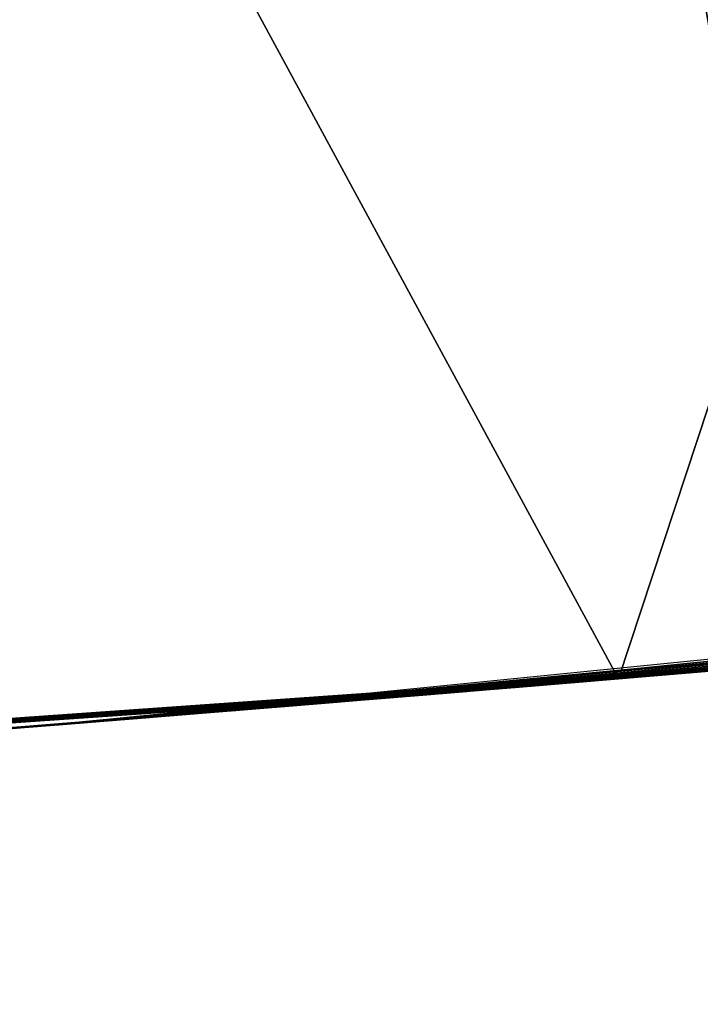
# Model space of a CAD drawing. Header units: millimetres. Extents: x -20 to 891, y -20 to 307.
# Tile 51 of 113: x 872.7685 to 872.8548, y 8.8137 to 8.9387. Entities that reach past the tile are written whole.
import ezdxf

# ---------------------------------------------------------------- set-up
doc = ezdxf.new("R2010")
doc.units = ezdxf.units.MM
doc.header["$LTSCALE"] = 41.718519
for name, color, linetype in [('78', 7, 'CONTINUOUS'), ('79', 7, 'CONTINUOUS'), ('80', 7, 'CONTINUOUS')]:
    doc.layers.add(name, color=color, linetype=linetype)

msp = doc.modelspace()

# ---------------------------------------------------------------- linework, layer by layer
at = {"layer": '78', "linetype": 'Continuous'}
for points in [[(866.54525, 48.24282, 65), (873.45983, 8.91633, 65), (867.12396, 48.37132, 65), (866.54525, 48.24282, 65)], [(873.45983, 8.91633, 65), (874.04762, 8.99293, 65), (867.12396, 48.37132, 65), (873.45983, 8.91633, 65)], [(865.9707, 48.09724, 65), (872.87006, 8.85719, 65), (866.54525, 48.24282, 65), (865.9707, 48.09724, 65)], [(872.87006, 8.85719, 65), (873.45983, 8.91633, 65), (866.54525, 48.24282, 65), (872.87006, 8.85719, 65)], [(872.27886, 8.81556, 65), (872.87006, 8.85719, 65), (865.9707, 48.09724, 65), (872.27886, 8.81556, 65)]]:
    msp.add_3dface(points, dxfattribs=at)
at = {"layer": '79', "linetype": 'Continuous'}
for points in [[(872.84444, 8.85502), (872.16423, 10.11124), (873.28988, 10.20536), (872.84444, 8.85502)], [(873.44273, 8.91437), (872.84444, 8.85502), (873.28988, 10.20536), (873.44273, 8.91437)], [(872.84444, 8.85502), (872.24471, 8.81369), (872.16423, 10.11124), (872.84444, 8.85502)]]:
    msp.add_3dface(points, dxfattribs=at)
at = {"layer": '80', "linetype": 'Continuous'}
for points in [[(873.54881, 8.92679, 16.96646), (872.78446, 8.85007, 18.2411), (872.76895, 8.84882, 16.9592), (873.54881, 8.92679, 16.96646)], [(872.80499, 8.85175, 18.2408), (872.78446, 8.85007, 18.2411), (873.54881, 8.92679, 16.96646), (872.80499, 8.85175, 18.2408)], [(873.49101, 8.91995, 18.25783), (872.80499, 8.85175, 18.2408), (873.54881, 8.92679, 16.96646), (873.49101, 8.91995, 18.25783)], [(873.44273, 8.91437), (872.8902, 8.85892, 6.05054), (872.84444, 8.85502), (873.44273, 8.91437)], [(873.39674, 8.90916, 16.55589), (872.76895, 8.84882, 16.5416), (873.32496, 8.90125, 15.62578), (873.39674, 8.90916, 16.55589)], [(873.32496, 8.90125, 15.62578), (872.76895, 8.84882, 16.5416), (873.22373, 8.89054, 15.57937), (873.32496, 8.90125, 15.62578)], [(873.22373, 8.89054, 15.57937), (872.76895, 8.84882, 16.5416), (873.13309, 8.88139, 15.52421), (873.22373, 8.89054, 15.57937)], [(873.13309, 8.88139, 15.52421), (872.76895, 8.84882, 16.5416), (873.05267, 8.87362, 15.46053), (873.13309, 8.88139, 15.52421)], [(873.05267, 8.87362, 15.46053), (872.76895, 8.84882, 16.5416), (872.98023, 8.8669, 15.38701), (873.05267, 8.87362, 15.46053)], [(872.98023, 8.8669, 15.38701), (872.76895, 8.84882, 16.5416), (872.91559, 8.86113, 15.30293), (872.98023, 8.8669, 15.38701)], [(872.91559, 8.86113, 15.30293), (872.76895, 8.84882, 16.5416), (872.86175, 8.85648, 15.2119), (872.91559, 8.86113, 15.30293)], [(872.8902, 8.85892, 6.05054), (872.83104, 8.8539, 6.1867), (872.84444, 8.85502), (872.8902, 8.85892, 6.05054)], [(872.87617, 8.85771, 14.44079), (872.83131, 8.85392, 14.53354), (872.87351, 8.85749, 13.20801), (872.87617, 8.85771, 14.44079)], [(872.87351, 8.85749, 13.20801), (872.83131, 8.85392, 14.53354), (872.87042, 8.85722, 13.20771), (872.87351, 8.85749, 13.20801)], [(872.87006, 8.85719, 65), (872.27886, 8.81556, 65), (872.86439, 8.85671, 26.78016), (872.87006, 8.85719, 65)], [(872.86439, 8.85671, 26.78016), (872.27886, 8.81556, 65), (872.85166, 8.85563, 26.75724), (872.86439, 8.85671, 26.78016)], [(872.86175, 8.85648, 15.2119), (872.76895, 8.84882, 16.5416), (872.81975, 8.85296, 15.11635), (872.86175, 8.85648, 15.2119)], [(872.86263, 8.85656, 7.8224), (872.83308, 8.85407, 8.61475), (872.79915, 8.85127, 7.63016), (872.86263, 8.85656, 7.8224)], [(872.86326, 8.85661, 25.37236), (872.80336, 8.85161, 25.47491), (872.8615, 8.85646, 23.20572), (872.86326, 8.85661, 25.37236)], [(872.8615, 8.85646, 23.20572), (872.80336, 8.85161, 25.47491), (872.85874, 8.85623, 23.20572), (872.8615, 8.85646, 23.20572)], [(872.85874, 8.85623, 23.20572), (872.80336, 8.85161, 25.47491), (872.85617, 8.85601, 23.2057), (872.85874, 8.85623, 23.20572)], [(872.87042, 8.85722, 13.20771), (872.83131, 8.85392, 14.53354), (872.86745, 8.85697, 13.20734), (872.87042, 8.85722, 13.20771)], [(872.86745, 8.85697, 13.20734), (872.83131, 8.85392, 14.53354), (872.8646, 8.85673, 13.20691), (872.86745, 8.85697, 13.20734)], [(872.8646, 8.85673, 13.20691), (872.83131, 8.85392, 14.53354), (872.86187, 8.85649, 13.20641), (872.8646, 8.85673, 13.20691)], [(872.86187, 8.85649, 13.20641), (872.83131, 8.85392, 14.53354), (872.85932, 8.85628, 13.20584), (872.86187, 8.85649, 13.20641)], [(872.85932, 8.85628, 13.20584), (872.83131, 8.85392, 14.53354), (872.85695, 8.85608, 13.2052), (872.85932, 8.85628, 13.20584)], [(872.83351, 8.85411, 8.60754), (872.83308, 8.85407, 8.61475), (872.86263, 8.85656, 7.8224), (872.83351, 8.85411, 8.60754)], [(872.83438, 8.85418, 8.60094), (872.83351, 8.85411, 8.60754), (872.86263, 8.85656, 7.8224), (872.83438, 8.85418, 8.60094)], [(872.83564, 8.85428, 8.59479), (872.83438, 8.85418, 8.60094), (872.86263, 8.85656, 7.8224), (872.83564, 8.85428, 8.59479)], [(872.86795, 8.85701, 18.43789), (872.84147, 8.85477, 21.70551), (872.83488, 8.85422, 18.40974), (872.86795, 8.85701, 18.43789)], [(872.83747, 8.85444, 8.58929), (872.83564, 8.85428, 8.59479), (872.86263, 8.85656, 7.8224), (872.83747, 8.85444, 8.58929)], [(872.83982, 8.85463, 8.58432), (872.83747, 8.85444, 8.58929), (872.86263, 8.85656, 7.8224), (872.83982, 8.85463, 8.58432)], [(872.84271, 8.85488, 8.57989), (872.83982, 8.85463, 8.58432), (872.86263, 8.85656, 7.8224), (872.84271, 8.85488, 8.57989)], [(872.86263, 8.85656, 9.73055), (872.8424, 8.85485, 12.6634), (872.84032, 8.85468, 9.71249), (872.86263, 8.85656, 9.73055)], [(872.8484, 8.85535, 21.70419), (872.84147, 8.85477, 21.70551), (872.86795, 8.85701, 18.43789), (872.8484, 8.85535, 21.70419)], [(872.84606, 8.85516, 12.66231), (872.8424, 8.85485, 12.6634), (872.86263, 8.85656, 9.73055), (872.84606, 8.85516, 12.66231)], [(872.84621, 8.85517, 8.57605), (872.84271, 8.85488, 8.57989), (872.86263, 8.85656, 7.8224), (872.84621, 8.85517, 8.57605)], [(872.85869, 8.85622, 9.51771), (872.84345, 8.85494, 9.51343), (872.85677, 8.85606, 9.10688), (872.85869, 8.85622, 9.51771)], [(872.85027, 8.85551, 12.66172), (872.84606, 8.85516, 12.66231), (872.86263, 8.85656, 9.73055), (872.85027, 8.85551, 12.66172)], [(872.85026, 8.85551, 8.57267), (872.84621, 8.85517, 8.57605), (872.86263, 8.85656, 7.8224), (872.85026, 8.85551, 8.57267)], [(872.85531, 8.85594, 21.02235), (872.8484, 8.85535, 21.70419), (872.86795, 8.85701, 18.43789), (872.85531, 8.85594, 21.02235)], [(872.85449, 8.85587, 8.56983), (872.85026, 8.85551, 8.57267), (872.86263, 8.85656, 7.8224), (872.85449, 8.85587, 8.56983)], [(872.85518, 8.85593, 12.6615), (872.85027, 8.85551, 12.66172), (872.86263, 8.85656, 9.73055), (872.85518, 8.85593, 12.6615)], [(872.86173, 8.85648, 22.63298), (872.85184, 8.85564, 22.63891), (872.85592, 8.85599, 22.26177), (872.86173, 8.85648, 22.63298)], [(872.85947, 8.85629, 8.56722), (872.85449, 8.85587, 8.56983), (872.86263, 8.85656, 7.8224), (872.85947, 8.85629, 8.56722)], [(872.84444, 8.85502), (872.70282, 8.84363, 6.81824), (872.24471, 8.81369), (872.84444, 8.85502)], [(872.85166, 8.85563, 26.75724), (872.27886, 8.81556, 65), (872.83927, 8.85459, 26.72919), (872.85166, 8.85563, 26.75724)], [(872.71923, 8.84489, 6.6263), (872.70282, 8.84363, 6.81824), (872.84444, 8.85502), (872.71923, 8.84489, 6.6263)], [(872.74732, 8.8471, 6.4616), (872.71923, 8.84489, 6.6263), (872.84444, 8.85502), (872.74732, 8.8471, 6.4616)], [(872.78327, 8.84997, 6.32442), (872.74732, 8.8471, 6.4616), (872.84444, 8.85502), (872.78327, 8.84997, 6.32442)], [(872.83104, 8.8539, 6.1867), (872.78327, 8.84997, 6.32442), (872.84444, 8.85502), (872.83104, 8.8539, 6.1867)], [(872.85617, 8.85601, 23.2057), (872.80336, 8.85161, 25.47491), (872.85374, 8.85581, 23.20566), (872.85617, 8.85601, 23.2057)], [(872.85374, 8.85581, 23.20566), (872.80336, 8.85161, 25.47491), (872.85145, 8.85561, 23.2056), (872.85374, 8.85581, 23.20566)], [(872.85145, 8.85561, 23.2056), (872.80336, 8.85161, 25.47491), (872.84928, 8.85543, 23.20552), (872.85145, 8.85561, 23.2056)], [(872.84928, 8.85543, 23.20552), (872.80336, 8.85161, 25.47491), (872.84719, 8.85525, 23.20543), (872.84928, 8.85543, 23.20552)], [(872.84719, 8.85525, 23.20543), (872.80336, 8.85161, 25.47491), (872.84516, 8.85508, 23.20531), (872.84719, 8.85525, 23.20543)], [(872.84516, 8.85508, 23.20531), (872.80336, 8.85161, 25.47491), (872.8431, 8.85491, 23.20516), (872.84516, 8.85508, 23.20531)], [(872.8431, 8.85491, 23.20516), (872.80336, 8.85161, 25.47491), (872.84099, 8.85473, 23.20498), (872.8431, 8.85491, 23.20516)], [(872.84345, 8.85494, 9.51343), (872.82966, 8.85378, 9.5106), (872.8431, 8.85491, 9.09403), (872.84345, 8.85494, 9.51343)], [(872.8431, 8.85491, 9.09403), (872.82966, 8.85378, 9.5106), (872.8408, 8.85472, 9.08988), (872.8431, 8.85491, 9.09403)], [(872.85695, 8.85608, 13.2052), (872.83131, 8.85392, 14.53354), (872.85468, 8.85588, 13.20446), (872.85695, 8.85608, 13.2052)], [(872.85468, 8.85588, 13.20446), (872.83131, 8.85392, 14.53354), (872.85242, 8.85569, 13.20358), (872.85468, 8.85588, 13.20446)], [(872.85242, 8.85569, 13.20358), (872.83131, 8.85392, 14.53354), (872.85021, 8.85551, 13.20259), (872.85242, 8.85569, 13.20358)], [(872.85021, 8.85551, 13.20259), (872.83131, 8.85392, 14.53354), (872.84814, 8.85533, 13.20151), (872.85021, 8.85551, 13.20259)], [(872.84814, 8.85533, 13.20151), (872.83131, 8.85392, 14.53354), (872.84622, 8.85517, 13.20034), (872.84814, 8.85533, 13.20151)], [(872.84622, 8.85517, 13.20034), (872.83131, 8.85392, 14.53354), (872.84442, 8.85502, 13.19909), (872.84622, 8.85517, 13.20034)], [(872.84442, 8.85502, 13.19909), (872.83131, 8.85392, 14.53354), (872.84271, 8.85488, 13.19776), (872.84442, 8.85502, 13.19909)], [(872.84511, 8.85508, 22.26125), (872.83654, 8.85436, 22.65629), (872.83495, 8.85423, 22.26001), (872.84511, 8.85508, 22.26125)], [(872.84347, 8.85494, 22.64673), (872.83654, 8.85436, 22.65629), (872.84511, 8.85508, 22.26125), (872.84347, 8.85494, 22.64673)], [(872.84489, 8.85506, 12.89244), (872.84235, 8.85485, 13.01508), (872.84177, 8.8548, 12.86995), (872.84489, 8.85506, 12.89244)], [(872.84475, 8.85505, 8.94978), (872.84221, 8.85483, 8.96566), (872.84472, 8.85505, 8.72142), (872.84475, 8.85505, 8.94978)], [(872.84472, 8.85505, 8.72142), (872.84221, 8.85483, 8.96566), (872.84261, 8.85487, 8.70683), (872.84472, 8.85505, 8.72142)], [(872.84355, 8.85495, 13.00593), (872.84235, 8.85485, 13.01508), (872.84489, 8.85506, 12.89244), (872.84355, 8.85495, 13.00593)], [(872.84574, 8.85513, 9.09769), (872.84345, 8.85494, 9.51343), (872.8431, 8.85491, 9.09403), (872.84574, 8.85513, 9.09769)], [(872.85677, 8.85606, 9.10688), (872.84345, 8.85494, 9.51343), (872.85252, 8.8557, 9.10413), (872.85677, 8.85606, 9.10688)], [(872.85252, 8.8557, 9.10413), (872.84345, 8.85494, 9.51343), (872.84885, 8.85539, 9.10104), (872.85252, 8.8557, 9.10413)], [(872.84885, 8.85539, 9.10104), (872.84345, 8.85494, 9.51343), (872.84574, 8.85513, 9.09769), (872.84885, 8.85539, 9.10104)], [(872.85184, 8.85564, 22.63891), (872.84347, 8.85494, 22.64673), (872.84511, 8.85508, 22.26125), (872.85184, 8.85564, 22.63891)], [(872.84466, 8.85504, 12.99634), (872.84355, 8.85495, 13.00593), (872.84489, 8.85506, 12.89244), (872.84466, 8.85504, 12.99634)], [(872.84572, 8.85513, 12.98631), (872.84466, 8.85504, 12.99634), (872.84489, 8.85506, 12.89244), (872.84572, 8.85513, 12.98631)], [(872.84684, 8.85522, 8.73714), (872.84475, 8.85505, 8.94978), (872.84472, 8.85505, 8.72142), (872.84684, 8.85522, 8.73714)], [(872.84719, 8.85525, 8.93398), (872.84475, 8.85505, 8.94978), (872.84684, 8.85522, 8.73714), (872.84719, 8.85525, 8.93398)], [(872.84736, 8.85527, 12.9166), (872.84572, 8.85513, 12.98631), (872.84489, 8.85506, 12.89244), (872.84736, 8.85527, 12.9166)], [(872.85592, 8.85599, 22.26177), (872.85184, 8.85564, 22.63891), (872.84511, 8.85508, 22.26125), (872.85592, 8.85599, 22.26177)], [(872.84666, 8.85521, 12.97583), (872.84572, 8.85513, 12.98631), (872.84736, 8.85527, 12.9166), (872.84666, 8.85521, 12.97583)], [(872.84737, 8.85527, 12.96488), (872.84666, 8.85521, 12.97583), (872.84736, 8.85527, 12.9166), (872.84737, 8.85527, 12.96488)], [(872.84881, 8.85539, 8.75415), (872.84719, 8.85525, 8.93398), (872.84684, 8.85522, 8.73714), (872.84881, 8.85539, 8.75415)], [(872.84965, 8.85546, 8.9171), (872.84719, 8.85525, 8.93398), (872.84881, 8.85539, 8.75415), (872.84965, 8.85546, 8.9171)], [(872.84822, 8.85534, 12.9416), (872.84737, 8.85527, 12.96488), (872.84736, 8.85527, 12.9166), (872.84822, 8.85534, 12.9416)], [(872.84789, 8.85531, 12.95347), (872.84737, 8.85527, 12.96488), (872.84822, 8.85534, 12.9416), (872.84789, 8.85531, 12.95347)], [(872.85562, 8.85596, 21.70401), (872.8484, 8.85535, 21.70419), (872.85552, 8.85596, 21.03595), (872.85562, 8.85596, 21.70401)], [(872.85552, 8.85596, 21.03595), (872.8484, 8.85535, 21.70419), (872.85528, 8.85594, 21.02881), (872.85552, 8.85596, 21.03595)], [(872.85528, 8.85594, 21.02881), (872.8484, 8.85535, 21.70419), (872.85531, 8.85594, 21.02235), (872.85528, 8.85594, 21.02881)], [(872.85046, 8.85553, 8.77258), (872.84965, 8.85546, 8.9171), (872.84881, 8.85539, 8.75415), (872.85046, 8.85553, 8.77258)], [(872.852, 8.85566, 8.89885), (872.84965, 8.85546, 8.9171), (872.85182, 8.85564, 8.79257), (872.852, 8.85566, 8.89885)], [(872.85182, 8.85564, 8.79257), (872.84965, 8.85546, 8.9171), (872.85046, 8.85553, 8.77258), (872.85182, 8.85564, 8.79257)], [(872.85328, 8.85577, 8.81422), (872.852, 8.85566, 8.89885), (872.85182, 8.85564, 8.79257), (872.85328, 8.85577, 8.81422)], [(872.854, 8.85583, 8.87939), (872.852, 8.85566, 8.89885), (872.85328, 8.85577, 8.81422), (872.854, 8.85583, 8.87939)], [(872.85542, 8.85595, 8.8376), (872.854, 8.85583, 8.87939), (872.85328, 8.85577, 8.81422), (872.85542, 8.85595, 8.8376)], [(872.85528, 8.85594, 8.85897), (872.854, 8.85583, 8.87939), (872.85542, 8.85595, 8.8376), (872.85528, 8.85594, 8.85897)], [(872.83927, 8.85459, 26.72919), (872.27886, 8.81556, 65), (872.82661, 8.85353, 26.6936), (872.83927, 8.85459, 26.72919)], [(872.83131, 8.85392, 14.53354), (872.7981, 8.85118, 14.6296), (872.83098, 8.85389, 13.18143), (872.83131, 8.85392, 14.53354)], [(872.83098, 8.85389, 13.18143), (872.7981, 8.85118, 14.6296), (872.83004, 8.85382, 13.17902), (872.83098, 8.85389, 13.18143)], [(872.83004, 8.85382, 13.17902), (872.7981, 8.85118, 14.6296), (872.8292, 8.85375, 13.17652), (872.83004, 8.85382, 13.17902)], [(872.8292, 8.85375, 13.17652), (872.7981, 8.85118, 14.6296), (872.82844, 8.85368, 13.1739), (872.8292, 8.85375, 13.17652)], [(872.82844, 8.85368, 13.1739), (872.7981, 8.85118, 14.6296), (872.82775, 8.85363, 13.17108), (872.82844, 8.85368, 13.1739)], [(872.83308, 8.85407, 8.61475), (872.80623, 8.85185, 9.50949), (872.79915, 8.85127, 7.63016), (872.83308, 8.85407, 8.61475)], [(872.84099, 8.85473, 23.20498), (872.80336, 8.85161, 25.47491), (872.83899, 8.85456, 23.20478), (872.84099, 8.85473, 23.20498)], [(872.83899, 8.85456, 23.20478), (872.80336, 8.85161, 25.47491), (872.8371, 8.85441, 23.20456), (872.83899, 8.85456, 23.20478)], [(872.8371, 8.85441, 23.20456), (872.80336, 8.85161, 25.47491), (872.83528, 8.85425, 23.20431), (872.8371, 8.85441, 23.20456)], [(872.83528, 8.85425, 23.20431), (872.80336, 8.85161, 25.47491), (872.83354, 8.85411, 23.20404), (872.83528, 8.85425, 23.20431)], [(872.83354, 8.85411, 23.20404), (872.80336, 8.85161, 25.47491), (872.83188, 8.85397, 23.20374), (872.83354, 8.85411, 23.20404)], [(872.83188, 8.85397, 23.20374), (872.80336, 8.85161, 25.47491), (872.82891, 8.85372, 23.203), (872.83188, 8.85397, 23.20374)], [(872.82891, 8.85372, 23.203), (872.80336, 8.85161, 25.47491), (872.82645, 8.85352, 23.2021), (872.82891, 8.85372, 23.203)], [(872.81263, 8.85237, 21.72438), (872.80494, 8.85174, 21.73362), (872.83488, 8.85422, 18.40974), (872.81263, 8.85237, 21.72438)], [(872.83488, 8.85422, 18.40974), (872.80494, 8.85174, 21.73362), (872.80499, 8.85175, 18.3848), (872.83488, 8.85422, 18.40974)], [(872.83308, 8.85407, 8.61475), (872.83296, 8.85406, 8.62232), (872.80623, 8.85185, 9.50949), (872.83308, 8.85407, 8.61475)], [(872.81733, 8.85276, 9.50931), (872.80623, 8.85185, 9.50949), (872.83296, 8.85406, 8.62232), (872.81733, 8.85276, 9.50931)], [(872.82037, 8.85301, 21.71704), (872.81263, 8.85237, 21.72438), (872.83488, 8.85422, 18.40974), (872.82037, 8.85301, 21.71704)], [(872.82966, 8.85378, 9.5106), (872.81733, 8.85276, 9.50931), (872.83296, 8.85406, 8.62232), (872.82966, 8.85378, 9.5106)], [(872.82752, 8.85361, 21.71181), (872.82037, 8.85301, 21.71704), (872.83488, 8.85422, 18.40974), (872.82752, 8.85361, 21.71181)], [(872.84032, 8.85468, 9.71249), (872.82571, 8.85346, 12.72291), (872.82183, 8.85313, 9.69576), (872.84032, 8.85468, 9.71249)], [(872.82581, 8.85346, 12.71413), (872.82571, 8.85346, 12.72291), (872.84032, 8.85468, 9.71249), (872.82581, 8.85346, 12.71413)], [(872.82607, 8.85349, 12.70618), (872.82581, 8.85346, 12.71413), (872.84032, 8.85468, 9.71249), (872.82607, 8.85349, 12.70618)], [(872.82649, 8.85352, 12.69871), (872.82607, 8.85349, 12.70618), (872.84032, 8.85468, 9.71249), (872.82649, 8.85352, 12.69871)], [(872.83495, 8.85423, 22.26001), (872.82759, 8.85361, 22.68123), (872.82646, 8.85352, 22.25804), (872.83495, 8.85423, 22.26001)], [(872.82711, 8.85357, 12.69201), (872.82649, 8.85352, 12.69871), (872.84032, 8.85468, 9.71249), (872.82711, 8.85357, 12.69201)], [(872.828, 8.85365, 12.68619), (872.82711, 8.85357, 12.69201), (872.84032, 8.85468, 9.71249), (872.828, 8.85365, 12.68619)], [(872.83009, 8.85382, 22.79448), (872.82718, 8.85358, 23.13685), (872.82713, 8.85357, 22.76413), (872.83009, 8.85382, 22.79448)], [(872.82741, 8.8536, 23.13374), (872.82718, 8.85358, 23.13685), (872.83009, 8.85382, 22.79448), (872.82741, 8.8536, 23.13374)], [(872.82765, 8.85362, 23.13044), (872.82741, 8.8536, 23.13374), (872.83009, 8.85382, 22.79448), (872.82765, 8.85362, 23.13044)], [(872.83452, 8.85419, 21.70803), (872.82752, 8.85361, 21.71181), (872.83488, 8.85422, 18.40974), (872.83452, 8.85419, 21.70803)], [(872.82833, 8.85367, 13.10428), (872.82755, 8.85361, 13.10982), (872.82777, 8.85363, 12.76287), (872.82833, 8.85367, 13.10428)], [(872.83119, 8.85391, 22.66772), (872.82759, 8.85361, 22.68123), (872.83495, 8.85423, 22.26001), (872.83119, 8.85391, 22.66772)], [(872.8279, 8.85364, 23.12694), (872.82765, 8.85362, 23.13044), (872.83009, 8.85382, 22.79448), (872.8279, 8.85364, 23.12694)], [(872.82906, 8.85373, 12.77628), (872.82833, 8.85367, 13.10428), (872.82777, 8.85363, 12.76287), (872.82906, 8.85373, 12.77628)], [(872.82816, 8.85366, 23.12321), (872.8279, 8.85364, 23.12694), (872.83009, 8.85382, 22.79448), (872.82816, 8.85366, 23.12321)], [(872.8292, 8.85375, 12.68098), (872.828, 8.85365, 12.68619), (872.84032, 8.85468, 9.71249), (872.8292, 8.85375, 12.68098)], [(872.82844, 8.85368, 23.11917), (872.82816, 8.85366, 23.12321), (872.83009, 8.85382, 22.79448), (872.82844, 8.85368, 23.11917)], [(872.82919, 8.85375, 13.0986), (872.82833, 8.85367, 13.10428), (872.82906, 8.85373, 12.77628), (872.82919, 8.85375, 13.0986)], [(872.82872, 8.85371, 23.11511), (872.82844, 8.85368, 23.11917), (872.83009, 8.85382, 22.79448), (872.82872, 8.85371, 23.11511)], [(872.829, 8.85373, 23.11112), (872.82872, 8.85371, 23.11511), (872.83009, 8.85382, 22.79448), (872.829, 8.85373, 23.11112)], [(872.82924, 8.85375, 23.10767), (872.829, 8.85373, 23.11112), (872.83009, 8.85382, 22.79448), (872.82924, 8.85375, 23.10767)], [(872.83078, 8.85388, 12.79202), (872.82919, 8.85375, 13.0986), (872.82906, 8.85373, 12.77628), (872.83078, 8.85388, 12.79202)], [(872.83011, 8.85382, 13.0927), (872.82919, 8.85375, 13.0986), (872.83078, 8.85388, 12.79202), (872.83011, 8.85382, 13.0927)], [(872.83079, 8.85388, 12.67625), (872.8292, 8.85375, 12.68098), (872.84032, 8.85468, 9.71249), (872.83079, 8.85388, 12.67625)], [(872.82943, 8.85377, 23.10491), (872.82924, 8.85375, 23.10767), (872.83009, 8.85382, 22.79448), (872.82943, 8.85377, 23.10491)], [(872.82965, 8.85378, 23.10198), (872.82943, 8.85377, 23.10491), (872.83009, 8.85382, 22.79448), (872.82965, 8.85378, 23.10198)], [(872.82987, 8.8538, 23.09885), (872.82965, 8.85378, 23.10198), (872.83009, 8.85382, 22.79448), (872.82987, 8.8538, 23.09885)], [(872.8408, 8.85472, 9.08988), (872.82966, 8.85378, 9.5106), (872.83874, 8.85454, 9.08501), (872.8408, 8.85472, 9.08988)], [(872.83874, 8.85454, 9.08501), (872.82966, 8.85378, 9.5106), (872.83689, 8.85439, 9.07918), (872.83874, 8.85454, 9.08501)], [(872.83689, 8.85439, 9.07918), (872.82966, 8.85378, 9.5106), (872.83539, 8.85426, 9.07273), (872.83689, 8.85439, 9.07918)], [(872.83539, 8.85426, 9.07273), (872.82966, 8.85378, 9.5106), (872.83421, 8.85416, 9.06551), (872.83539, 8.85426, 9.07273)], [(872.83421, 8.85416, 9.06551), (872.82966, 8.85378, 9.5106), (872.83335, 8.85409, 9.05741), (872.83421, 8.85416, 9.06551)], [(872.83335, 8.85409, 9.05741), (872.82966, 8.85378, 9.5106), (872.83289, 8.85405, 9.04866), (872.83335, 8.85409, 9.05741)], [(872.8329, 8.85405, 9.03975), (872.82966, 8.85378, 9.5106), (872.83296, 8.85406, 8.62232), (872.8329, 8.85405, 9.03975)], [(872.83289, 8.85405, 9.04866), (872.82966, 8.85378, 9.5106), (872.8329, 8.85405, 9.03975), (872.83289, 8.85405, 9.04866)], [(872.83012, 8.85382, 23.09555), (872.82987, 8.8538, 23.09885), (872.83009, 8.85382, 22.79448), (872.83012, 8.85382, 23.09555)], [(872.83419, 8.85416, 22.83079), (872.83012, 8.85382, 23.09555), (872.83009, 8.85382, 22.79448), (872.83419, 8.85416, 22.83079)], [(872.8311, 8.8539, 13.08654), (872.83011, 8.85382, 13.0927), (872.83078, 8.85388, 12.79202), (872.8311, 8.8539, 13.08654)], [(872.83038, 8.85384, 23.09209), (872.83012, 8.85382, 23.09555), (872.83419, 8.85416, 22.83079), (872.83038, 8.85384, 23.09209)], [(872.83067, 8.85387, 23.08845), (872.83038, 8.85384, 23.09209), (872.83419, 8.85416, 22.83079), (872.83067, 8.85387, 23.08845)], [(872.83098, 8.85389, 23.08462), (872.83067, 8.85387, 23.08845), (872.83419, 8.85416, 22.83079), (872.83098, 8.85389, 23.08462)], [(872.83296, 8.85406, 12.80967), (872.8311, 8.8539, 13.08654), (872.83078, 8.85388, 12.79202), (872.83296, 8.85406, 12.80967)], [(872.83263, 8.85403, 12.67236), (872.83079, 8.85388, 12.67625), (872.84032, 8.85468, 9.71249), (872.83263, 8.85403, 12.67236)], [(872.83131, 8.85392, 23.08061), (872.83098, 8.85389, 23.08462), (872.83419, 8.85416, 22.83079), (872.83131, 8.85392, 23.08061)], [(872.83201, 8.85398, 13.18374), (872.83131, 8.85392, 14.53354), (872.83098, 8.85389, 13.18143), (872.83201, 8.85398, 13.18374)], [(872.83213, 8.85399, 13.08022), (872.8311, 8.8539, 13.08654), (872.83296, 8.85406, 12.80967), (872.83213, 8.85399, 13.08022)], [(872.83654, 8.85436, 22.65629), (872.83119, 8.85391, 22.66772), (872.83495, 8.85423, 22.26001), (872.83654, 8.85436, 22.65629)], [(872.84271, 8.85488, 13.19776), (872.83131, 8.85392, 14.53354), (872.84112, 8.85474, 13.19636), (872.84271, 8.85488, 13.19776)], [(872.84112, 8.85474, 13.19636), (872.83131, 8.85392, 14.53354), (872.83961, 8.85462, 13.19487), (872.84112, 8.85474, 13.19636)], [(872.83961, 8.85462, 13.19487), (872.83131, 8.85392, 14.53354), (872.83816, 8.85449, 13.19329), (872.83961, 8.85462, 13.19487)], [(872.83816, 8.85449, 13.19329), (872.83131, 8.85392, 14.53354), (872.8368, 8.85438, 13.19161), (872.83816, 8.85449, 13.19329)], [(872.8368, 8.85438, 13.19161), (872.83131, 8.85392, 14.53354), (872.8355, 8.85427, 13.18983), (872.8368, 8.85438, 13.19161)], [(872.8355, 8.85427, 13.18983), (872.83131, 8.85392, 14.53354), (872.83427, 8.85417, 13.18793), (872.8355, 8.85427, 13.18983)], [(872.83427, 8.85417, 13.18793), (872.83131, 8.85392, 14.53354), (872.83311, 8.85407, 13.18591), (872.83427, 8.85417, 13.18793)], [(872.83169, 8.85395, 23.07638), (872.83131, 8.85392, 23.08061), (872.83419, 8.85416, 22.83079), (872.83169, 8.85395, 23.07638)], [(872.83311, 8.85407, 13.18591), (872.83131, 8.85392, 14.53354), (872.83201, 8.85398, 13.18374), (872.83311, 8.85407, 13.18591)], [(872.8321, 8.85399, 23.07195), (872.83169, 8.85395, 23.07638), (872.83419, 8.85416, 22.83079), (872.8321, 8.85399, 23.07195)], [(872.83255, 8.85403, 23.06729), (872.8321, 8.85399, 23.07195), (872.83419, 8.85416, 22.83079), (872.83255, 8.85403, 23.06729)], [(872.83319, 8.85408, 13.07379), (872.83213, 8.85399, 13.08022), (872.83296, 8.85406, 12.80967), (872.83319, 8.85408, 13.07379)], [(872.83305, 8.85407, 23.0624), (872.83255, 8.85403, 23.06729), (872.83419, 8.85416, 22.83079), (872.83305, 8.85407, 23.0624)], [(872.83472, 8.85421, 12.6692), (872.83263, 8.85403, 12.67236), (872.84032, 8.85468, 9.71249), (872.83472, 8.85421, 12.6692)], [(872.83338, 8.85409, 9.03), (872.8329, 8.85405, 9.03975), (872.83309, 8.85407, 8.63024), (872.83338, 8.85409, 9.03)], [(872.83309, 8.85407, 8.63024), (872.8329, 8.85405, 9.03975), (872.83296, 8.85406, 8.62232), (872.83309, 8.85407, 8.63024)], [(872.83557, 8.85428, 12.82869), (872.83319, 8.85408, 13.07379), (872.83296, 8.85406, 12.80967), (872.83557, 8.85428, 12.82869)], [(872.8336, 8.85411, 23.05726), (872.83305, 8.85407, 23.0624), (872.83419, 8.85416, 22.83079), (872.8336, 8.85411, 23.05726)], [(872.83354, 8.85411, 8.63867), (872.83338, 8.85409, 9.03), (872.83309, 8.85407, 8.63024), (872.83354, 8.85411, 8.63867)], [(872.83428, 8.85417, 13.06724), (872.83319, 8.85408, 13.07379), (872.83557, 8.85428, 12.82869), (872.83428, 8.85417, 13.06724)], [(872.83437, 8.85418, 9.01921), (872.83338, 8.85409, 9.03), (872.83432, 8.85417, 8.64778), (872.83437, 8.85418, 9.01921)], [(872.83432, 8.85417, 8.64778), (872.83338, 8.85409, 9.03), (872.83354, 8.85411, 8.63867), (872.83432, 8.85417, 8.64778)], [(872.83419, 8.85416, 23.05186), (872.8336, 8.85411, 23.05726), (872.83419, 8.85416, 22.83079), (872.83419, 8.85416, 23.05186)], [(872.83482, 8.85422, 23.04614), (872.83419, 8.85416, 23.05186), (872.8387, 8.85454, 22.87318), (872.83482, 8.85422, 23.04614)], [(872.8387, 8.85454, 22.87318), (872.83419, 8.85416, 23.05186), (872.83419, 8.85416, 22.83079), (872.8387, 8.85454, 22.87318)], [(872.83538, 8.85426, 13.06058), (872.83428, 8.85417, 13.06724), (872.83557, 8.85428, 12.82869), (872.83538, 8.85426, 13.06058)], [(872.83546, 8.85427, 8.65788), (872.83437, 8.85418, 9.01921), (872.83432, 8.85417, 8.64778), (872.83546, 8.85427, 8.65788)], [(872.83585, 8.8543, 9.00723), (872.83437, 8.85418, 9.01921), (872.83546, 8.85427, 8.65788), (872.83585, 8.8543, 9.00723)], [(872.84147, 8.85477, 21.70551), (872.83452, 8.85419, 21.70803), (872.83488, 8.85422, 18.40974), (872.84147, 8.85477, 21.70551)], [(872.83697, 8.85439, 12.66676), (872.83472, 8.85421, 12.6692), (872.84032, 8.85468, 9.71249), (872.83697, 8.85439, 12.66676)], [(872.83548, 8.85427, 23.04007), (872.83482, 8.85422, 23.04614), (872.8387, 8.85454, 22.87318), (872.83548, 8.85427, 23.04007)], [(872.83648, 8.85435, 13.05391), (872.83538, 8.85426, 13.06058), (872.83557, 8.85428, 12.82869), (872.83648, 8.85435, 13.05391)], [(872.83692, 8.85439, 8.66883), (872.83585, 8.8543, 9.00723), (872.83546, 8.85427, 8.65788), (872.83692, 8.85439, 8.66883)], [(872.83614, 8.85433, 23.03357), (872.83548, 8.85427, 23.04007), (872.8387, 8.85454, 22.87318), (872.83614, 8.85433, 23.03357)], [(872.83861, 8.85453, 12.84918), (872.83648, 8.85435, 13.05391), (872.83557, 8.85428, 12.82869), (872.83861, 8.85453, 12.84918)], [(872.83773, 8.85446, 8.99413), (872.83585, 8.8543, 9.00723), (872.83692, 8.85439, 8.66883), (872.83773, 8.85446, 8.99413)], [(872.83681, 8.85438, 23.02663), (872.83614, 8.85433, 23.03357), (872.8387, 8.85454, 22.87318), (872.83681, 8.85438, 23.02663)], [(872.83759, 8.85445, 13.04706), (872.83648, 8.85435, 13.05391), (872.83861, 8.85453, 12.84918), (872.83759, 8.85445, 13.04706)], [(872.83746, 8.85444, 23.01919), (872.83681, 8.85438, 23.02663), (872.8387, 8.85454, 22.87318), (872.83746, 8.85444, 23.01919)], [(872.83865, 8.85454, 8.6806), (872.83773, 8.85446, 8.99413), (872.83692, 8.85439, 8.66883), (872.83865, 8.85454, 8.6806)], [(872.83946, 8.8546, 12.66486), (872.83697, 8.85439, 12.66676), (872.84032, 8.85468, 9.71249), (872.83946, 8.8546, 12.66486)], [(872.83809, 8.85449, 23.01125), (872.83746, 8.85444, 23.01919), (872.8387, 8.85454, 22.87318), (872.83809, 8.85449, 23.01125)], [(872.83875, 8.85454, 13.03973), (872.83759, 8.85445, 13.04706), (872.83861, 8.85453, 12.84918), (872.83875, 8.85454, 13.03973)], [(872.83988, 8.85464, 8.98021), (872.83773, 8.85446, 8.99413), (872.83865, 8.85454, 8.6806), (872.83988, 8.85464, 8.98021)], [(872.83867, 8.85454, 23.0028), (872.83809, 8.85449, 23.01125), (872.8387, 8.85454, 22.87318), (872.83867, 8.85454, 23.0028)], [(872.84177, 8.8548, 12.86995), (872.83875, 8.85454, 13.03973), (872.83861, 8.85453, 12.84918), (872.84177, 8.8548, 12.86995)], [(872.84057, 8.8547, 8.69324), (872.83988, 8.85464, 8.98021), (872.83865, 8.85454, 8.6806), (872.84057, 8.8547, 8.69324)], [(872.8392, 8.85458, 22.99378), (872.83867, 8.85454, 23.0028), (872.84102, 8.85473, 22.9136), (872.8392, 8.85458, 22.99378)], [(872.84102, 8.85473, 22.9136), (872.83867, 8.85454, 23.0028), (872.8387, 8.85454, 22.87318), (872.84102, 8.85473, 22.9136)], [(872.83995, 8.85464, 13.03197), (872.83875, 8.85454, 13.03973), (872.84177, 8.8548, 12.86995), (872.83995, 8.85464, 13.03197)], [(872.83967, 8.85462, 22.98419), (872.8392, 8.85458, 22.99378), (872.84102, 8.85473, 22.9136), (872.83967, 8.85462, 22.98419)], [(872.8424, 8.85485, 12.6634), (872.83946, 8.8546, 12.66486), (872.84032, 8.85468, 9.71249), (872.8424, 8.85485, 12.6634)], [(872.84008, 8.85466, 22.97398), (872.83967, 8.85462, 22.98419), (872.84102, 8.85473, 22.9136), (872.84008, 8.85466, 22.97398)], [(872.84221, 8.85483, 8.96566), (872.83988, 8.85464, 8.98021), (872.84057, 8.8547, 8.69324), (872.84221, 8.85483, 8.96566)], [(872.84115, 8.85475, 13.02377), (872.83995, 8.85464, 13.03197), (872.84177, 8.8548, 12.86995), (872.84115, 8.85475, 13.02377)], [(872.84042, 8.85468, 22.96315), (872.84008, 8.85466, 22.97398), (872.84102, 8.85473, 22.9136), (872.84042, 8.85468, 22.96315)], [(872.84068, 8.85471, 22.95171), (872.84042, 8.85468, 22.96315), (872.84102, 8.85473, 22.9136), (872.84068, 8.85471, 22.95171)], [(872.84261, 8.85487, 8.70683), (872.84221, 8.85483, 8.96566), (872.84057, 8.8547, 8.69324), (872.84261, 8.85487, 8.70683)], [(872.84087, 8.85472, 22.93965), (872.84068, 8.85471, 22.95171), (872.84102, 8.85473, 22.9136), (872.84087, 8.85472, 22.93965)], [(872.84098, 8.85473, 22.92695), (872.84087, 8.85472, 22.93965), (872.84102, 8.85473, 22.9136), (872.84098, 8.85473, 22.92695)], [(872.84235, 8.85485, 13.01508), (872.84115, 8.85475, 13.02377), (872.84177, 8.8548, 12.86995), (872.84235, 8.85485, 13.01508)], [(872.82661, 8.85353, 26.6936), (872.27886, 8.81556, 65), (872.76799, 8.84874, 26.49365), (872.82661, 8.85353, 26.6936)], [(872.81975, 8.85296, 15.11635), (872.76895, 8.84882, 16.5416), (872.79011, 8.85053, 15.01823), (872.81975, 8.85296, 15.11635)], [(872.82775, 8.85363, 13.17108), (872.7981, 8.85118, 14.6296), (872.82713, 8.85357, 13.16809), (872.82775, 8.85363, 13.17108)], [(872.82713, 8.85357, 13.16809), (872.7981, 8.85118, 14.6296), (872.82659, 8.85353, 13.16497), (872.82713, 8.85357, 13.16809)], [(872.82659, 8.85353, 13.16497), (872.7981, 8.85118, 14.6296), (872.82612, 8.85349, 13.16176), (872.82659, 8.85353, 13.16497)], [(872.82612, 8.85349, 13.16176), (872.7981, 8.85118, 14.6296), (872.82573, 8.85346, 13.15845), (872.82612, 8.85349, 13.16176)], [(872.82573, 8.85346, 13.15845), (872.7981, 8.85118, 14.6296), (872.82542, 8.85343, 13.15501), (872.82573, 8.85346, 13.15845)], [(872.82542, 8.85343, 13.15501), (872.7981, 8.85118, 14.6296), (872.82517, 8.85341, 13.15148), (872.82542, 8.85343, 13.15501)], [(872.82517, 8.85341, 13.15148), (872.7981, 8.85118, 14.6296), (872.82501, 8.8534, 13.14778), (872.82517, 8.85341, 13.15148)], [(872.82501, 8.8534, 13.14778), (872.7981, 8.85118, 14.6296), (872.82494, 8.85339, 13.14384), (872.82501, 8.8534, 13.14778)], [(872.82494, 8.85339, 13.14384), (872.7981, 8.85118, 14.6296), (872.82495, 8.85339, 13.1397), (872.82494, 8.85339, 13.14384)], [(872.82495, 8.85339, 13.1397), (872.7981, 8.85118, 14.6296), (872.82183, 8.85313, 9.69576), (872.82495, 8.85339, 13.1397)], [(872.82183, 8.85313, 9.69576), (872.7981, 8.85118, 14.6296), (872.8064, 8.85186, 9.6805), (872.82183, 8.85313, 9.69576)], [(872.82645, 8.85352, 23.2021), (872.80336, 8.85161, 25.47491), (872.82442, 8.85335, 23.20101), (872.82645, 8.85352, 23.2021)], [(872.82442, 8.85335, 23.20101), (872.80336, 8.85161, 25.47491), (872.82266, 8.8532, 23.19965), (872.82442, 8.85335, 23.20101)], [(872.82266, 8.8532, 23.19965), (872.80336, 8.85161, 25.47491), (872.82142, 8.8531, 23.19822), (872.82266, 8.8532, 23.19965)], [(872.82142, 8.8531, 23.19822), (872.80336, 8.85161, 25.47491), (872.82065, 8.85304, 23.19674), (872.82142, 8.8531, 23.19822)], [(872.82065, 8.85304, 23.19674), (872.80336, 8.85161, 25.47491), (872.82011, 8.85299, 23.19459), (872.82065, 8.85304, 23.19674)], [(872.82011, 8.85299, 23.19459), (872.80336, 8.85161, 25.47491), (872.81933, 8.85293, 22.25535), (872.82011, 8.85299, 23.19459)], [(872.81933, 8.85293, 22.25535), (872.80336, 8.85161, 25.47491), (872.81322, 8.85242, 22.25186), (872.81933, 8.85293, 22.25535)], [(872.81322, 8.85242, 22.25186), (872.80336, 8.85161, 25.47491), (872.80771, 8.85197, 22.24739), (872.81322, 8.85242, 22.25186)], [(872.82646, 8.85352, 22.25804), (872.82011, 8.85299, 23.19459), (872.81933, 8.85293, 22.25535), (872.82646, 8.85352, 22.25804)], [(872.82026, 8.853, 23.19173), (872.82011, 8.85299, 23.19459), (872.82646, 8.85352, 22.25804), (872.82026, 8.853, 23.19173)], [(872.82069, 8.85304, 23.18927), (872.82026, 8.853, 23.19173), (872.82646, 8.85352, 22.25804), (872.82069, 8.85304, 23.18927)], [(872.82111, 8.85307, 23.18744), (872.82069, 8.85304, 23.18927), (872.82646, 8.85352, 22.25804), (872.82111, 8.85307, 23.18744)], [(872.82157, 8.85311, 23.18549), (872.82111, 8.85307, 23.18744), (872.82646, 8.85352, 22.25804), (872.82157, 8.85311, 23.18549)], [(872.82198, 8.85315, 23.18343), (872.82157, 8.85311, 23.18549), (872.82646, 8.85352, 22.25804), (872.82198, 8.85315, 23.18343)], [(872.82571, 8.85346, 12.72291), (872.82495, 8.85339, 13.1397), (872.82183, 8.85313, 9.69576), (872.82571, 8.85346, 12.72291)], [(872.82238, 8.85318, 23.18121), (872.82198, 8.85315, 23.18343), (872.82646, 8.85352, 22.25804), (872.82238, 8.85318, 23.18121)], [(872.82646, 8.85352, 22.25804), (872.82484, 8.85338, 22.71738), (872.82238, 8.85318, 23.18121), (872.82646, 8.85352, 22.25804)], [(872.82278, 8.85321, 23.17874), (872.82238, 8.85318, 23.18121), (872.82484, 8.85338, 22.71738), (872.82278, 8.85321, 23.17874)], [(872.82319, 8.85325, 23.17599), (872.82278, 8.85321, 23.17874), (872.82484, 8.85338, 22.71738), (872.82319, 8.85325, 23.17599)], [(872.82363, 8.85328, 23.17288), (872.82319, 8.85325, 23.17599), (872.82484, 8.85338, 22.71738), (872.82363, 8.85328, 23.17288)], [(872.82407, 8.85332, 23.16958), (872.82363, 8.85328, 23.17288), (872.82484, 8.85338, 22.71738), (872.82407, 8.85332, 23.16958)], [(872.8243, 8.85334, 23.16779), (872.82407, 8.85332, 23.16958), (872.82484, 8.85338, 22.71738), (872.8243, 8.85334, 23.16779)], [(872.82452, 8.85336, 23.1659), (872.8243, 8.85334, 23.16779), (872.82484, 8.85338, 22.71738), (872.82452, 8.85336, 23.1659)], [(872.82476, 8.85338, 23.1639), (872.82452, 8.85336, 23.1659), (872.82484, 8.85338, 22.71738), (872.82476, 8.85338, 23.1639)], [(872.82498, 8.85339, 23.1619), (872.82476, 8.85338, 23.1639), (872.82484, 8.85338, 22.71738), (872.82498, 8.85339, 23.1619)], [(872.82557, 8.85344, 22.69775), (872.82484, 8.85338, 22.71738), (872.82646, 8.85352, 22.25804), (872.82557, 8.85344, 22.69775)], [(872.8254, 8.85343, 22.73915), (872.82498, 8.85339, 23.1619), (872.82484, 8.85338, 22.71738), (872.8254, 8.85343, 22.73915)], [(872.82508, 8.8534, 13.13529), (872.82495, 8.85339, 13.1397), (872.82571, 8.85346, 12.72291), (872.82508, 8.8534, 13.13529)], [(872.82519, 8.85341, 23.15986), (872.82498, 8.85339, 23.1619), (872.8254, 8.85343, 22.73915), (872.82519, 8.85341, 23.15986)], [(872.82534, 8.85343, 13.13057), (872.82508, 8.8534, 13.13529), (872.82571, 8.85346, 12.72291), (872.82534, 8.85343, 13.13057)], [(872.82541, 8.85343, 23.15767), (872.82519, 8.85341, 23.15986), (872.8254, 8.85343, 22.73915), (872.82541, 8.85343, 23.15767)], [(872.82572, 8.85346, 13.1256), (872.82534, 8.85343, 13.13057), (872.82571, 8.85346, 12.72291), (872.82572, 8.85346, 13.1256)], [(872.82713, 8.85357, 22.76413), (872.82541, 8.85343, 23.15767), (872.8254, 8.85343, 22.73915), (872.82713, 8.85357, 22.76413)], [(872.82563, 8.85345, 23.15536), (872.82541, 8.85343, 23.15767), (872.82713, 8.85357, 22.76413), (872.82563, 8.85345, 23.15536)], [(872.82759, 8.85361, 22.68123), (872.82557, 8.85344, 22.69775), (872.82646, 8.85352, 22.25804), (872.82759, 8.85361, 22.68123)], [(872.82586, 8.85347, 23.15288), (872.82563, 8.85345, 23.15536), (872.82713, 8.85357, 22.76413), (872.82586, 8.85347, 23.15288)], [(872.82583, 8.85347, 12.73189), (872.82572, 8.85346, 13.1256), (872.82571, 8.85346, 12.72291), (872.82583, 8.85347, 12.73189)], [(872.82622, 8.8535, 13.1205), (872.82572, 8.85346, 13.1256), (872.8262, 8.8535, 12.74104), (872.82622, 8.8535, 13.1205)], [(872.8262, 8.8535, 12.74104), (872.82572, 8.85346, 13.1256), (872.82583, 8.85347, 12.73189), (872.8262, 8.8535, 12.74104)], [(872.82609, 8.85349, 23.15032), (872.82586, 8.85347, 23.15288), (872.82713, 8.85357, 22.76413), (872.82609, 8.85349, 23.15032)], [(872.82632, 8.85351, 23.14772), (872.82609, 8.85349, 23.15032), (872.82713, 8.85357, 22.76413), (872.82632, 8.85351, 23.14772)], [(872.82684, 8.85355, 12.75126), (872.82622, 8.8535, 13.1205), (872.8262, 8.8535, 12.74104), (872.82684, 8.85355, 12.75126)], [(872.82684, 8.85355, 13.11523), (872.82622, 8.8535, 13.1205), (872.82684, 8.85355, 12.75126), (872.82684, 8.85355, 13.11523)], [(872.82653, 8.85352, 23.14511), (872.82632, 8.85351, 23.14772), (872.82713, 8.85357, 22.76413), (872.82653, 8.85352, 23.14511)], [(872.82674, 8.85354, 23.14253), (872.82653, 8.85352, 23.14511), (872.82713, 8.85357, 22.76413), (872.82674, 8.85354, 23.14253)], [(872.82696, 8.85356, 23.13978), (872.82674, 8.85354, 23.14253), (872.82713, 8.85357, 22.76413), (872.82696, 8.85356, 23.13978)], [(872.82755, 8.85361, 13.10982), (872.82684, 8.85355, 13.11523), (872.82777, 8.85363, 12.76287), (872.82755, 8.85361, 13.10982)], [(872.82777, 8.85363, 12.76287), (872.82684, 8.85355, 13.11523), (872.82684, 8.85355, 12.75126), (872.82777, 8.85363, 12.76287)], [(872.82718, 8.85358, 23.13685), (872.82696, 8.85356, 23.13978), (872.82713, 8.85357, 22.76413), (872.82718, 8.85358, 23.13685)], [(872.79915, 8.85127, 7.63016), (872.75492, 8.8477, 9.52917), (872.75035, 8.84734, 7.42908), (872.79915, 8.85127, 7.63016)], [(872.80336, 8.85161, 25.47491), (872.7548, 8.84769, 25.58046), (872.8026, 8.85155, 22.24182), (872.80336, 8.85161, 25.47491)], [(872.8026, 8.85155, 22.24182), (872.7548, 8.84769, 25.58046), (872.79786, 8.85116, 22.23502), (872.8026, 8.85155, 22.24182)], [(872.79786, 8.85116, 22.23502), (872.7548, 8.84769, 25.58046), (872.79339, 8.8508, 22.22665), (872.79786, 8.85116, 22.23502)], [(872.76364, 8.8484, 9.52336), (872.75492, 8.8477, 9.52917), (872.79915, 8.85127, 7.63016), (872.76364, 8.8484, 9.52336)], [(872.77373, 8.84921, 9.51818), (872.76364, 8.8484, 9.52336), (872.79915, 8.85127, 7.63016), (872.77373, 8.84921, 9.51818)], [(872.78473, 8.85009, 9.51393), (872.77373, 8.84921, 9.51818), (872.79915, 8.85127, 7.63016), (872.78473, 8.85009, 9.51393)], [(872.7981, 8.85118, 14.6296), (872.77732, 8.84949, 14.72581), (872.79344, 8.8508, 9.66688), (872.7981, 8.85118, 14.6296)], [(872.79544, 8.85096, 9.51107), (872.78473, 8.85009, 9.51393), (872.79915, 8.85127, 7.63016), (872.79544, 8.85096, 9.51107)], [(872.8064, 8.85186, 9.6805), (872.7981, 8.85118, 14.6296), (872.79344, 8.8508, 9.66688), (872.8064, 8.85186, 9.6805)], [(872.80499, 8.85175, 18.3848), (872.79733, 8.85112, 21.74511), (872.79465, 8.8509, 18.37955), (872.80499, 8.85175, 18.3848)], [(872.80623, 8.85185, 9.50949), (872.79544, 8.85096, 9.51107), (872.79915, 8.85127, 7.63016), (872.80623, 8.85185, 9.50949)], [(872.80123, 8.85144, 22.03434), (872.79626, 8.85103, 22.06042), (872.79684, 8.85108, 21.92792), (872.80123, 8.85144, 22.03434)], [(872.80258, 8.85155, 21.95614), (872.80123, 8.85144, 22.03434), (872.79684, 8.85108, 21.92792), (872.80258, 8.85155, 21.95614)], [(872.80494, 8.85174, 21.73362), (872.79733, 8.85112, 21.74511), (872.80499, 8.85175, 18.3848), (872.80494, 8.85174, 21.73362)], [(872.8046, 8.85171, 22.0083), (872.80123, 8.85144, 22.03434), (872.80258, 8.85155, 21.95614), (872.8046, 8.85171, 22.0083)], [(872.80528, 8.85177, 21.98237), (872.8046, 8.85171, 22.0083), (872.80258, 8.85155, 21.95614), (872.80528, 8.85177, 21.98237)], [(872.80771, 8.85197, 22.24739), (872.80336, 8.85161, 25.47491), (872.8026, 8.85155, 22.24182), (872.80771, 8.85197, 22.24739)], [(872.79339, 8.8508, 22.22665), (872.7548, 8.84769, 25.58046), (872.78931, 8.85046, 22.2166), (872.79339, 8.8508, 22.22665)], [(872.78931, 8.85046, 22.2166), (872.7548, 8.84769, 25.58046), (872.78579, 8.85018, 22.20479), (872.78931, 8.85046, 22.2166)], [(872.78579, 8.85018, 22.20479), (872.7548, 8.84769, 25.58046), (872.78308, 8.84996, 22.19107), (872.78579, 8.85018, 22.20479)], [(872.78308, 8.84996, 22.19107), (872.7548, 8.84769, 25.58046), (872.78152, 8.84983, 22.17531), (872.78308, 8.84996, 22.19107)], [(872.78446, 8.85007, 18.2411), (872.76747, 8.8487, 18.24301), (872.76895, 8.84882, 16.9592), (872.78446, 8.85007, 18.2411)], [(872.79011, 8.85053, 15.01823), (872.76895, 8.84882, 16.5416), (872.77344, 8.84918, 14.92093), (872.79011, 8.85053, 15.01823)], [(872.79344, 8.8508, 9.66688), (872.77732, 8.84949, 14.72581), (872.78179, 8.84986, 9.65408), (872.79344, 8.8508, 9.66688)], [(872.7836, 8.85, 21.87295), (872.78138, 8.84982, 22.15628), (872.77929, 8.84965, 21.84843), (872.7836, 8.85, 21.87295)], [(872.79465, 8.8509, 18.37955), (872.78022, 8.84973, 21.79068), (872.7793, 8.84965, 18.36873), (872.79465, 8.8509, 18.37955)], [(872.78442, 8.85007, 21.77409), (872.78022, 8.84973, 21.79068), (872.79465, 8.8509, 18.37955), (872.78442, 8.85007, 21.77409)], [(872.78286, 8.84994, 22.13505), (872.78138, 8.84982, 22.15628), (872.7836, 8.85, 21.87295), (872.78286, 8.84994, 22.13505)], [(872.78615, 8.85021, 22.11098), (872.78286, 8.84994, 22.13505), (872.7836, 8.85, 21.87295), (872.78615, 8.85021, 22.11098)], [(872.79007, 8.85053, 21.90039), (872.78615, 8.85021, 22.11098), (872.7836, 8.85, 21.87295), (872.79007, 8.85053, 21.90039)], [(872.79026, 8.85054, 21.75875), (872.78442, 8.85007, 21.77409), (872.79465, 8.8509, 18.37955), (872.79026, 8.85054, 21.75875)], [(872.79086, 8.85059, 22.08606), (872.78615, 8.85021, 22.11098), (872.79007, 8.85053, 21.90039), (872.79086, 8.85059, 22.08606)], [(872.79684, 8.85108, 21.92792), (872.79086, 8.85059, 22.08606), (872.79007, 8.85053, 21.90039), (872.79684, 8.85108, 21.92792)], [(872.79733, 8.85112, 21.74511), (872.79026, 8.85054, 21.75875), (872.79465, 8.8509, 18.37955), (872.79733, 8.85112, 21.74511)], [(872.79626, 8.85103, 22.06042), (872.79086, 8.85059, 22.08606), (872.79684, 8.85108, 21.92792), (872.79626, 8.85103, 22.06042)], [(872.78152, 8.84983, 22.17531), (872.7548, 8.84769, 25.58046), (872.78138, 8.84982, 22.15628), (872.78152, 8.84983, 22.17531)], [(872.78138, 8.84982, 22.15628), (872.7548, 8.84769, 25.58046), (872.77929, 8.84965, 21.84843), (872.78138, 8.84982, 22.15628)], [(872.77929, 8.84965, 21.84843), (872.7548, 8.84769, 25.58046), (872.77745, 8.8495, 21.827), (872.77929, 8.84965, 21.84843)], [(872.77745, 8.8495, 21.827), (872.7548, 8.84769, 25.58046), (872.76297, 8.84834, 18.35398), (872.77745, 8.8495, 21.827)], [(872.76186, 8.84825, 9.63083), (872.76895, 8.84882, 16.5416), (872.76175, 8.84824, 16.76162), (872.76186, 8.84825, 9.63083)], [(872.76895, 8.84882, 16.9592), (872.76747, 8.8487, 18.24301), (872.76175, 8.84824, 16.76162), (872.76895, 8.84882, 16.9592)], [(872.77114, 8.849, 9.64193), (872.76907, 8.84883, 14.82386), (872.76186, 8.84825, 9.63083), (872.77114, 8.849, 9.64193)], [(872.76907, 8.84883, 14.82386), (872.76895, 8.84882, 16.5416), (872.76186, 8.84825, 9.63083), (872.76907, 8.84883, 14.82386)], [(872.7793, 8.84965, 18.36873), (872.77745, 8.8495, 21.827), (872.76297, 8.84834, 18.35398), (872.7793, 8.84965, 18.36873)], [(872.77344, 8.84918, 14.92093), (872.76895, 8.84882, 16.5416), (872.76907, 8.84883, 14.82386), (872.77344, 8.84918, 14.92093)], [(872.77732, 8.84949, 14.72581), (872.76907, 8.84883, 14.82386), (872.77114, 8.849, 9.64193), (872.77732, 8.84949, 14.72581)], [(872.78179, 8.84986, 9.65408), (872.77732, 8.84949, 14.72581), (872.77114, 8.849, 9.64193), (872.78179, 8.84986, 9.65408)], [(872.77788, 8.84954, 21.80813), (872.77745, 8.8495, 21.827), (872.7793, 8.84965, 18.36873), (872.77788, 8.84954, 21.80813)], [(872.78022, 8.84973, 21.79068), (872.77788, 8.84954, 21.80813), (872.7793, 8.84965, 18.36873), (872.78022, 8.84973, 21.79068)]]:
    msp.add_3dface(points, dxfattribs=at)

doc.saveas('drawing.dxf')
